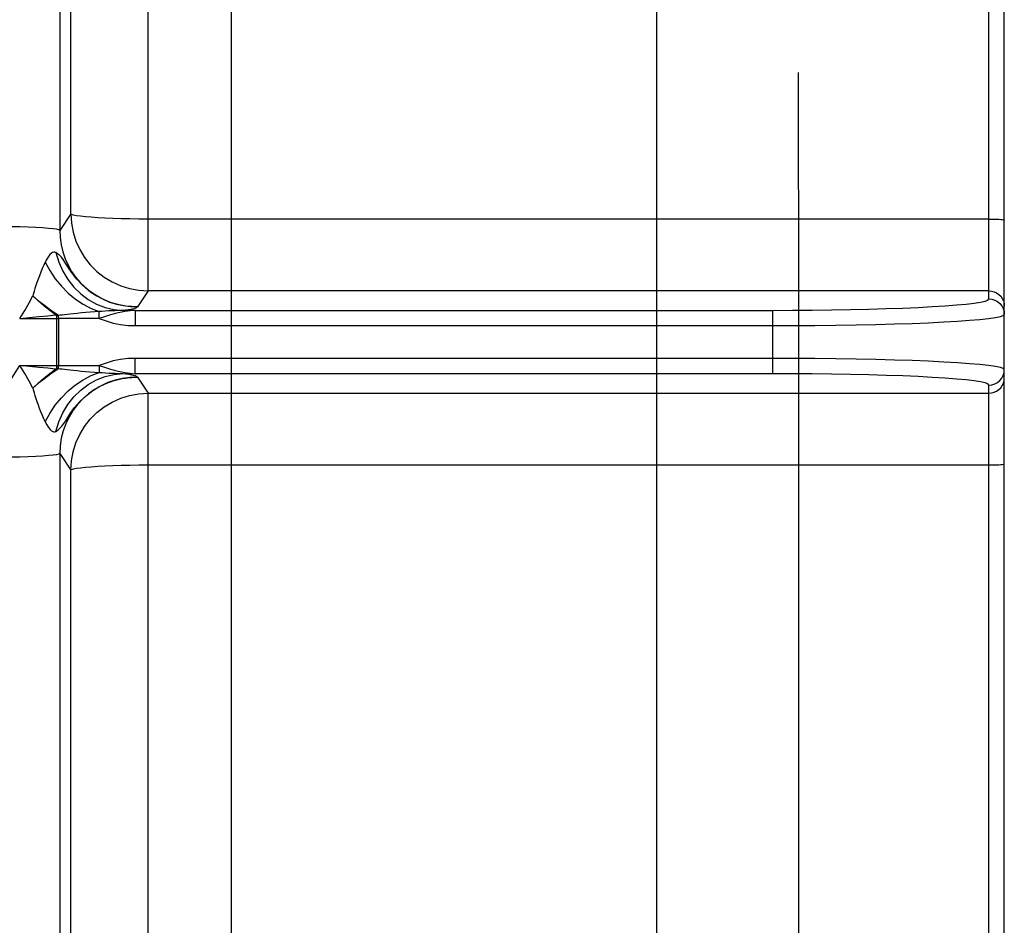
# Model space of a CAD drawing. Header units: inches. Extents: x 13.2 to 32.5, y 4.4 to 30.4.
# Tile 14 of 19: x 27.5 to 32.5, y 14.4 to 19. Entities that reach past the tile are written whole.
import ezdxf

# ---------------------------------------------------------------- set-up
doc = ezdxf.new("R2010")
doc.units = ezdxf.units.IN
doc.header["$LTSCALE"] = 2.574606
doc.header["$MEASUREMENT"] = 0
doc.layers.get('0').update_dxf_attribs({"linetype": 'CONTINUOUS'})
doc.layers.add('ROUNDS', color=7, linetype='CONTINUOUS')

msp = doc.modelspace()

# ---------------------------------------------------------------- linework, layer by layer
at = {"color": 7, "linetype": 'Continuous'}
for p, q in [((30.7103, 9.6388), (30.7103, 23.5077)), ((28.545, 11.2956), (28.545, 21.2942)), ((31.4337, 11.3677), (31.4337, 18.1669))]:
    msp.add_line(p, q, dxfattribs=at)
at = {"layer": 'ROUNDS', "color": 7, "linetype": 'Continuous'}
for p, q in [((27.6696, 24.0412), (27.6696, 17.9642)), ((32.4806, 10.5622), (32.4806, 23.7833)), ((32.4019, 17.6146), (32.4019, 23.7276)), ((28.1191, 17.6563), (28.1191, 23.0881)), ((27.7256, 18.0485), (27.7256, 22.8962)), ((31.4329, 18.1824), (31.4329, 18.1874)), ((31.4337, 18.1669), (31.4331, 18.1756)), ((27.7256, 18.0485), (27.6696, 17.9642)), ((32.4019, 18.0217), (28.1191, 18.0217)), ((28.1191, 17.6563), (28.0653, 17.5752)), ((32.4019, 17.6563), (28.1191, 17.6563)), ((28.0531, 17.5568), (27.9915, 17.5559)), ((28.0531, 17.5568), (31.2995, 17.5568)), ((28.0531, 17.5568), (28.0531, 17.4788)), ((31.2995, 17.5568), (31.2995, 17.2341)), ((27.4654, 17.5148), (27.6623, 17.516)), ((27.6533, 17.516), (27.6533, 17.275)), ((27.8701, 17.516), (27.6623, 17.516)), ((27.6623, 17.516), (27.6623, 17.275)), ((27.8701, 17.516), (27.8701, 17.5502)), ((28.0531, 17.4788), (31.2995, 17.4788)), ((31.2995, 17.3122), (28.0531, 17.3122)), ((28.0531, 17.2341), (28.0531, 17.3122)), ((27.4654, 17.2761), (27.6623, 17.275)), ((27.6623, 17.275), (27.8701, 17.275)), ((27.8701, 17.275), (27.8701, 17.2407)), ((27.9915, 17.2351), (28.0531, 17.2341)), ((31.2995, 17.2341), (28.0531, 17.2341)), ((28.0653, 17.2158), (28.1191, 17.1347)), ((32.4019, 11.0633), (32.4019, 17.1763)), ((28.1191, 17.1347), (32.4019, 17.1347)), ((28.1191, 11.6082), (28.1191, 17.1347)), ((27.6696, 16.8267), (27.7256, 16.7425)), ((27.6696, 16.8267), (27.6696, 10.7498)), ((28.1191, 16.7693), (32.4019, 16.7693)), ((27.7256, 11.8948), (27.7256, 16.7425))]:
    msp.add_line(p, q, dxfattribs=at)
for points in [[(31.4329, 18.1874), (31.4329, 18.7644), (31.4329, 18.7664), (31.433, 18.7679), (31.433, 18.7688), (31.433, 18.7691)], [(31.4331, 18.1756), (31.433, 18.1766), (31.433, 18.1781), (31.433, 18.1801), (31.4329, 18.1824)], [(28.1191, 18.0217), (28.0727, 18.0219), (28.0269, 18.0225), (27.9824, 18.0234), (27.9399, 18.0247), (27.8998, 18.0264), (27.8628, 18.0284), (27.8294, 18.0306), (27.8, 18.0332), (27.775, 18.036), (27.7548, 18.0389), (27.7398, 18.042), (27.73, 18.0452), (27.7256, 18.0485)], [(27.7256, 18.0485), (27.7287, 18.0012), (27.7374, 17.9547), (27.7516, 17.9095), (27.7712, 17.8663), (27.7959, 17.8258), (27.8252, 17.7886), (27.8588, 17.7551), (27.8961, 17.7259), (27.9367, 17.7014), (27.9799, 17.682), (28.0252, 17.6678), (28.0718, 17.6592), (28.1191, 17.6563)], [(32.4019, 18.0217), (32.4155, 18.0216), (32.4288, 18.0213), (32.4412, 18.0209), (32.4525, 18.0204), (32.4622, 18.0197), (32.4701, 18.0189), (32.4759, 18.018), (32.4794, 18.0171), (32.4806, 18.0161)], [(27.6696, 17.9642), (27.6646, 17.9669), (27.653, 17.9695), (27.6352, 17.972), (27.6114, 17.9743), (27.582, 17.9765), (27.5476, 17.9784), (27.5085, 17.9801), (27.4657, 17.9816), (27.4196, 17.9827), (27.3712, 17.9835), (27.3212, 17.984)], [(27.6696, 17.9642), (27.6712, 17.9271), (27.6763, 17.8905), (27.6848, 17.8547), (27.6966, 17.82), (27.7115, 17.7868), (27.7295, 17.7552), (27.7503, 17.7255), (27.7738, 17.6979), (27.7998, 17.6727), (27.828, 17.6501), (27.8581, 17.6302), (27.89, 17.6132), (27.9234, 17.5992), (27.9581, 17.5883), (27.9936, 17.5806), (28.0294, 17.5763), (28.0653, 17.5752)], [(27.6495, 17.851), (27.6444, 17.8532), (27.6391, 17.8535), (27.6333, 17.8517), (27.6267, 17.8475), (27.6194, 17.8404), (27.6115, 17.8304), (27.6033, 17.8176), (27.5954, 17.8026)], [(28.0653, 17.5752), (28.0512, 17.5752), (28.037, 17.5757), (28.0223, 17.5768), (28.0067, 17.5786), (27.9899, 17.5812), (27.9714, 17.5849), (27.9511, 17.5901), (27.9288, 17.5971), (27.9044, 17.6065), (27.8779, 17.6189), (27.8493, 17.6352), (27.8185, 17.6566), (27.7859, 17.6846), (27.7565, 17.7159), (27.7338, 17.7451), (27.7176, 17.769), (27.7058, 17.7875), (27.6961, 17.8025), (27.6871, 17.8154), (27.6779, 17.827), (27.6681, 17.837), (27.6583, 17.8451), (27.6495, 17.851)], [(27.6495, 17.851), (27.6645, 17.8027), (27.6851, 17.7567), (27.7109, 17.714), (27.7415, 17.6752), (27.7763, 17.641), (27.8148, 17.612), (27.8562, 17.5886), (27.9, 17.5713), (27.9454, 17.5603), (27.9915, 17.5559)], [(27.5954, 17.8026), (27.5879, 17.7865), (27.5803, 17.7692), (27.5728, 17.7513), (27.5657, 17.7334), (27.559, 17.7156), (27.5529, 17.6987), (27.5476, 17.6829), (27.543, 17.6685), (27.539, 17.655), (27.5356, 17.6424), (27.5327, 17.6305)], [(27.5954, 17.8026), (27.6191, 17.7592), (27.6468, 17.718), (27.6782, 17.6796), (27.7127, 17.6447), (27.7497, 17.6139), (27.7888, 17.5876), (27.8291, 17.5663), (27.8701, 17.5502)], [(32.4019, 17.6563), (32.4155, 17.6551), (32.4288, 17.6515), (32.4412, 17.6458), (32.4525, 17.6379), (32.4622, 17.6282), (32.4701, 17.617), (32.4759, 17.6046), (32.4794, 17.5913), (32.4806, 17.5777)], [(27.4654, 17.5148), (27.4908, 17.5556), (27.5135, 17.595), (27.5327, 17.6305)], [(27.6485, 17.5332), (27.6184, 17.5556), (27.5889, 17.5794), (27.5602, 17.6045), (27.5327, 17.6304)], [(27.5327, 17.6304), (27.5613, 17.6058), (27.5912, 17.5823), (27.6219, 17.56), (27.6533, 17.5393)], [(31.2995, 17.5568), (31.4011, 17.5571), (31.5019, 17.5578), (31.6009, 17.559), (31.6974, 17.5607), (31.7905, 17.5629), (31.8794, 17.5655), (31.9634, 17.5685), (32.0418, 17.5719), (32.1138, 17.5757), (32.1789, 17.5798), (32.2365, 17.5842), (32.2861, 17.5888), (32.3273, 17.5937), (32.3597, 17.5988), (32.3831, 17.604), (32.3972, 17.6093), (32.4019, 17.6146)], [(32.4019, 17.6146), (32.4172, 17.6131), (32.432, 17.6086), (32.4456, 17.6014), (32.4575, 17.5916), (32.4673, 17.5797), (32.4746, 17.5661), (32.4791, 17.5513), (32.4806, 17.536)], [(28.0531, 17.5568), (28.0402, 17.5561), (28.0276, 17.555), (28.0147, 17.5533), (28.0008, 17.5511), (27.9853, 17.5481), (27.9676, 17.5441), (27.9473, 17.5389), (27.9235, 17.5322), (27.8967, 17.5242), (27.8701, 17.516)], [(27.9517, 17.5549), (27.9354, 17.5543), (27.918, 17.5535), (27.9006, 17.5526), (27.8844, 17.5515), (27.8701, 17.5502)], [(27.9915, 17.5559), (27.9794, 17.5556), (27.9517, 17.5549)], [(28.0648, 17.5747), (28.064, 17.5739), (28.0637, 17.5736), (28.0634, 17.5732), (28.063, 17.5728), (28.0626, 17.5724), (28.0621, 17.572), (28.0616, 17.5715), (28.0609, 17.5709), (28.0601, 17.5703), (28.059, 17.5695), (28.0573, 17.5686), (28.0549, 17.5675), (28.0516, 17.5663), (28.0469, 17.5649), (28.0404, 17.5633), (28.0312, 17.5615), (28.0192, 17.5595), (28.0052, 17.5576), (27.9915, 17.5559)], [(28.0653, 17.5752), (28.0651, 17.5749), (28.0648, 17.5747)], [(27.4654, 17.5148), (27.5156, 17.52), (27.5637, 17.5249), (27.6083, 17.5293), (27.6485, 17.5332)], [(27.6485, 17.5332), (27.6501, 17.5352), (27.6517, 17.5372), (27.6533, 17.5393)], [(27.6485, 17.5332), (27.65, 17.5328), (27.6514, 17.5323), (27.6525, 17.5317), (27.6533, 17.5309), (27.6535, 17.5301)], [(27.6533, 17.5393), (27.6553, 17.5379), (27.6573, 17.5363), (27.6592, 17.5344), (27.6607, 17.5323), (27.6617, 17.5301)], [(27.6535, 17.5301), (27.6534, 17.5232), (27.6533, 17.516)], [(27.6535, 17.5301), (27.6562, 17.5301), (27.6589, 17.5301), (27.6617, 17.5301)], [(27.8701, 17.5502), (27.848, 17.5488), (27.8251, 17.5471), (27.8023, 17.5453), (27.7801, 17.5433), (27.759, 17.5414), (27.7396, 17.5395), (27.7225, 17.5377), (27.7074, 17.536), (27.694, 17.5344), (27.682, 17.5329), (27.6712, 17.5315), (27.6617, 17.5301)], [(27.6617, 17.5301), (27.6621, 17.5231), (27.6623, 17.516)], [(27.8701, 17.516), (27.9055, 17.5026), (27.9418, 17.4922), (27.9788, 17.4847), (28.016, 17.4803), (28.0531, 17.4788)], [(31.2995, 17.4788), (31.4084, 17.479), (31.5163, 17.4798), (31.6224, 17.481), (31.7258, 17.4827), (31.8256, 17.4848), (31.9208, 17.4874), (32.0108, 17.4904), (32.0948, 17.4938), (32.172, 17.4975), (32.2417, 17.5016), (32.3034, 17.506), (32.3566, 17.5106), (32.4007, 17.5154), (32.4354, 17.5204), (32.4605, 17.5255), (32.4756, 17.5308), (32.4806, 17.536)], [(28.0531, 17.3122), (28.016, 17.3107), (27.9788, 17.3062), (27.9418, 17.2988), (27.9055, 17.2883), (27.8701, 17.275)], [(32.4806, 17.255), (32.4756, 17.2602), (32.4605, 17.2654), (32.4354, 17.2705), (32.4007, 17.2755), (32.3566, 17.2804), (32.3034, 17.285), (32.2417, 17.2893), (32.172, 17.2934), (32.0948, 17.2972), (32.0108, 17.3006), (31.9208, 17.3036), (31.8256, 17.3061), (31.7258, 17.3083), (31.6224, 17.31), (31.5163, 17.3112), (31.4084, 17.3119), (31.2995, 17.3122)], [(27.3212, 16.807), (27.3253, 16.8908), (27.3378, 16.9736), (27.3583, 17.0543), (27.3867, 17.1321), (27.4225, 17.2063), (27.4654, 17.2761)], [(27.6485, 17.2578), (27.6083, 17.2616), (27.5637, 17.2661), (27.5157, 17.271), (27.4654, 17.2761)], [(27.5327, 17.1604), (27.5135, 17.196), (27.4908, 17.2353), (27.4654, 17.2761)], [(27.5327, 17.1605), (27.5602, 17.1865), (27.5889, 17.2115), (27.6184, 17.2353), (27.6485, 17.2578)], [(27.6485, 17.2578), (27.6501, 17.2582), (27.6515, 17.2587), (27.6526, 17.2594), (27.6533, 17.2601), (27.6535, 17.2609)], [(27.6533, 17.2517), (27.6517, 17.2537), (27.6501, 17.2558), (27.6485, 17.2578)], [(27.6533, 17.275), (27.6534, 17.2678), (27.6535, 17.2609)], [(27.6617, 17.2608), (27.6608, 17.2588), (27.6594, 17.2568), (27.6576, 17.2549), (27.6555, 17.2532), (27.6533, 17.2517)], [(27.6617, 17.2608), (27.6589, 17.2609), (27.6562, 17.2609), (27.6535, 17.2609)], [(27.6623, 17.275), (27.6621, 17.2678), (27.6617, 17.2608)], [(27.6617, 17.2608), (27.6712, 17.2595), (27.682, 17.258), (27.6941, 17.2565), (27.7075, 17.2549), (27.7226, 17.2533), (27.7395, 17.2515), (27.7582, 17.2496), (27.7787, 17.2477), (27.8005, 17.2459), (27.8232, 17.244), (27.8468, 17.2423), (27.8701, 17.2407)], [(27.8701, 17.275), (27.8967, 17.2667), (27.9235, 17.2587), (27.9473, 17.2521), (27.9677, 17.2468), (27.9854, 17.2428), (28.0009, 17.2398), (28.0148, 17.2376), (28.0276, 17.236), (28.0402, 17.2348), (28.0531, 17.2341)], [(32.4019, 17.1763), (32.4172, 17.1778), (32.432, 17.1823), (32.4456, 17.1896), (32.4575, 17.1993), (32.4673, 17.2113), (32.4746, 17.2249), (32.4791, 17.2396), (32.4806, 17.255)], [(27.6533, 17.2517), (27.6219, 17.2309), (27.5912, 17.2087), (27.5613, 17.1851), (27.5327, 17.1605)], [(27.5954, 16.9883), (27.6191, 17.0317), (27.6468, 17.073), (27.6782, 17.1113), (27.7127, 17.1462), (27.7497, 17.1771), (27.7888, 17.2034), (27.8291, 17.2247), (27.8701, 17.2407)], [(27.6495, 16.9399), (27.6645, 16.9883), (27.6851, 17.0342), (27.7109, 17.0769), (27.7415, 17.1157), (27.7763, 17.15), (27.8148, 17.179), (27.8562, 17.2024), (27.9, 17.2197), (27.9454, 17.2306), (27.9915, 17.2351)], [(27.6495, 16.9399), (27.6592, 16.9465), (27.67, 16.9558), (27.6806, 16.9671), (27.6904, 16.9801), (27.7001, 16.9945), (27.7109, 17.0115), (27.725, 17.0332), (27.745, 17.061), (27.7724, 17.0929), (27.8054, 17.1238), (27.8383, 17.1486), (27.8686, 17.1671), (27.8966, 17.1811), (27.9225, 17.1916), (27.9461, 17.1994), (27.9675, 17.2051), (27.9869, 17.2092), (28.0046, 17.2121), (28.0208, 17.214), (28.036, 17.2152), (28.0507, 17.2157), (28.0653, 17.2158)], [(28.0653, 17.2158), (28.0272, 17.2145), (27.9891, 17.2095), (27.9515, 17.2009), (27.915, 17.1885), (27.8799, 17.1727), (27.8466, 17.1536), (27.8154, 17.1313), (27.7865, 17.1059), (27.7602, 17.0778), (27.7369, 17.0471), (27.7168, 17.0142), (27.7, 16.9794), (27.6868, 16.9429), (27.6772, 16.905), (27.6714, 16.8662), (27.6696, 16.8267)], [(27.8701, 17.2407), (27.8851, 17.2394), (27.9017, 17.2383), (27.9191, 17.2374), (27.9363, 17.2366), (27.9523, 17.2361), (27.9667, 17.2356), (27.9915, 17.2351)], [(27.9915, 17.2351), (28.0066, 17.2332), (28.0217, 17.231), (28.0341, 17.2289), (28.043, 17.227), (28.0491, 17.2254), (28.0533, 17.2241), (28.0562, 17.2229), (28.0583, 17.2219), (28.0596, 17.221), (28.0606, 17.2203), (28.0614, 17.2196), (28.0619, 17.2191), (28.0625, 17.2186), (28.0629, 17.2182), (28.0633, 17.2178), (28.0637, 17.2175), (28.064, 17.2171)], [(28.064, 17.2171), (28.0648, 17.2163), (28.0651, 17.216), (28.0653, 17.2158)], [(32.4019, 17.1763), (32.3972, 17.1817), (32.3831, 17.187), (32.3597, 17.1922), (32.3273, 17.1972), (32.2861, 17.2021), (32.2365, 17.2068), (32.1789, 17.2112), (32.1138, 17.2153), (32.0418, 17.2191), (31.9634, 17.2225), (31.8794, 17.2255), (31.7905, 17.2281), (31.6974, 17.2302), (31.6009, 17.2319), (31.5019, 17.2331), (31.4011, 17.2339), (31.2995, 17.2341)], [(32.4019, 17.1347), (32.4155, 17.1359), (32.4288, 17.1394), (32.4412, 17.1452), (32.4525, 17.1531), (32.4622, 17.1627), (32.4701, 17.174), (32.4759, 17.1864), (32.4794, 17.1996), (32.4806, 17.2133)], [(27.5327, 17.1604), (27.5356, 17.1485), (27.539, 17.1358), (27.543, 17.1224), (27.5476, 17.108), (27.5528, 17.0926), (27.5587, 17.0761), (27.5652, 17.0589), (27.5722, 17.0412), (27.5796, 17.0233), (27.5875, 17.0053), (27.5954, 16.9883)], [(27.7256, 16.7425), (27.7287, 16.7897), (27.7374, 16.8363), (27.7516, 16.8815), (27.7712, 16.9246), (27.7959, 16.9651), (27.8252, 17.0024), (27.8588, 17.0358), (27.8961, 17.065), (27.9367, 17.0895), (27.9799, 17.109), (28.0252, 17.1231), (28.0718, 17.1317), (28.1191, 17.1347)], [(27.5954, 16.9883), (27.6037, 16.9727), (27.612, 16.9599), (27.6199, 16.95), (27.6271, 16.9432), (27.6336, 16.9391), (27.6393, 16.9374), (27.6445, 16.9378), (27.6495, 16.9399)], [(27.6696, 16.8267), (27.6646, 16.8241), (27.653, 16.8215), (27.6352, 16.819), (27.6114, 16.8166), (27.582, 16.8145), (27.5476, 16.8125), (27.5085, 16.8108), (27.4657, 16.8094), (27.4196, 16.8082), (27.3712, 16.8074), (27.3212, 16.807)], [(27.7256, 16.7425), (27.73, 16.7457), (27.7398, 16.7489), (27.7548, 16.752), (27.775, 16.755), (27.8, 16.7578), (27.8294, 16.7603), (27.8628, 16.7626), (27.8998, 16.7646), (27.9399, 16.7662), (27.9824, 16.7675), (28.0269, 16.7685), (28.0727, 16.7691), (28.1191, 16.7693)], [(32.4019, 16.7693), (32.4155, 16.7694), (32.4288, 16.7696), (32.4412, 16.77), (32.4525, 16.7706), (32.4622, 16.7713), (32.4701, 16.772), (32.4759, 16.7729), (32.4794, 16.7739), (32.4806, 16.7748)]]:
    msp.add_lwpolyline(points, dxfattribs=at)

doc.saveas('drawing.dxf')
